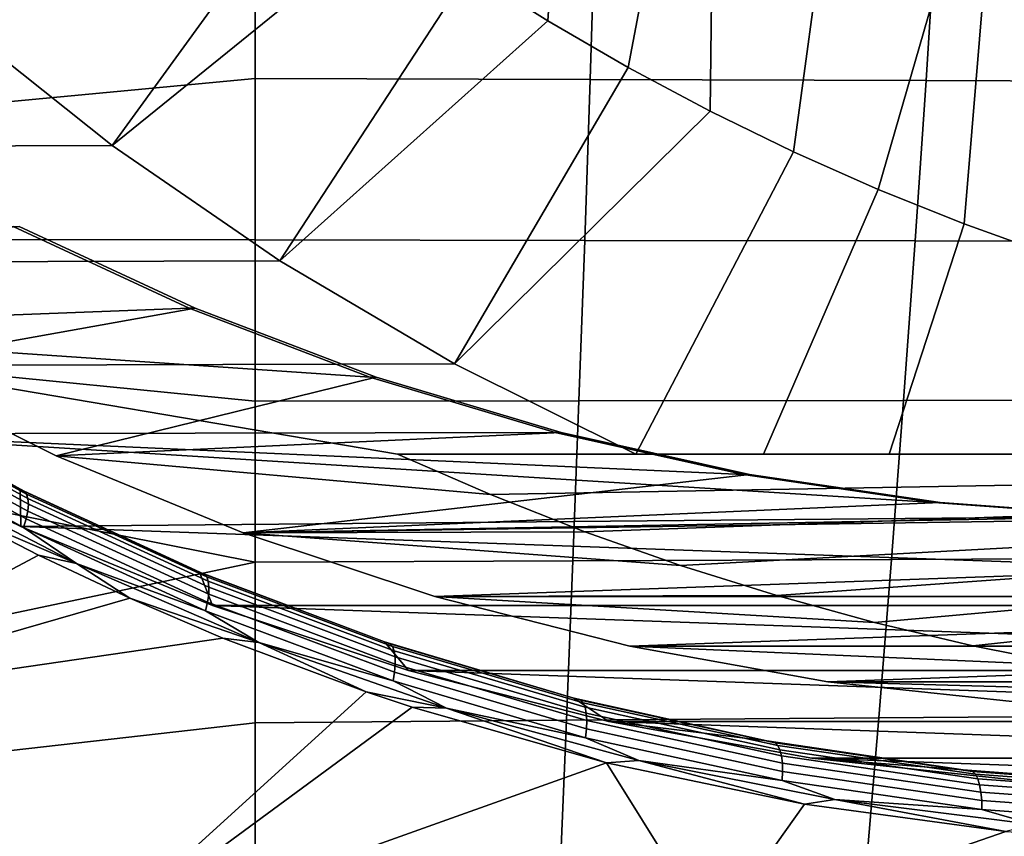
# Model space of a CAD drawing. Header units: metres. Extents: x -25 to 132, y -25 to 25.
# Tile 205 of 256: x 110.65 to 114.49, y -12.49 to -9.31. Entities that reach past the tile are written whole.
import ezdxf

# ---------------------------------------------------------------- set-up
doc = ezdxf.new("R2010")
doc.units = ezdxf.units.M
doc.layers.add('solid_12_061_071_XXX', color=7, linetype='CONTINUOUS')

msp = doc.modelspace()

# ---------------------------------------------------------------- linework, layer by layer
at = {"layer": 'solid_12_061_071_XXX'}
for points in [[(112.840729, -7.319616, 75.922363), (112.70845, -9.309755, 75.881927), (112.400864, -9.116489, 75.787888)], [(113.365036, -7.682348, 76.082664), (113.022339, -9.49169, 75.97789), (112.70845, -9.309755, 75.881927), (112.840729, -7.319616, 75.922363)], [(113.365036, -7.682348, 76.082664), (113.342133, -9.662083, 76.075661), (113.022339, -9.49169, 75.97789)], [(113.913231, -8.004066, 76.250259), (113.667229, -9.820601, 76.175049), (113.342133, -9.662083, 76.075661), (113.365036, -7.682348, 76.082664)], [(114.482483, -8.283112, 76.424301), (113.997452, -9.967175, 76.276009), (113.667229, -9.820601, 76.175049), (113.913231, -8.004066, 76.250259)], [(114.482483, -8.283112, 76.424301), (114.332626, -10.101721, 76.378487), (113.997452, -9.967175, 76.276009)], [(115.069695, -8.517965, 76.603828), (114.671883, -10.223871, 76.482208), (114.332626, -10.101721, 76.378487), (114.482483, -8.283112, 76.424301)], [(111.009254, -9.795822, 76.117096), (110.386253, -9.300683, 75.92662), (111.519386, -8.471055, 75.518394), (111.806076, -8.69697, 75.606041)], [(111.009254, -9.795822, 76.117096), (111.806076, -8.69697, 75.606041), (112.100006, -8.912183, 75.695908)], [(111.566971, -8.903459, 98.810753), (110.252548, -9.149492, 98.445557), (110.268684, -9.65641, 98.394417), (111.566826, -9.53453, 98.744759)], [(112.893707, -8.909664, 99.144142), (111.566971, -8.903459, 98.810753), (111.566826, -9.53453, 98.744759), (112.87365, -9.538667, 99.075272)], [(111.663246, -10.245514, 76.317039), (111.009254, -9.795822, 76.117096), (112.100006, -8.912183, 75.695908), (112.400864, -9.116489, 75.787888)], [(114.223579, -8.915902, 99.469704), (112.893707, -8.909664, 99.144142), (112.87365, -9.538667, 99.075272), (114.183647, -9.542886, 99.398491)], [(115.556488, -8.922169, 99.787392), (114.223579, -8.915902, 99.469704), (114.183647, -9.542886, 99.398491), (115.496704, -9.547182, 99.714355)], [(111.663246, -10.245514, 76.317039), (112.400864, -9.116489, 75.787888), (112.70845, -9.309755, 75.881927)], [(110.386253, -9.300683, 75.92662), (111.009254, -9.795822, 76.117096), (108.745667, -9.803634, 83.558762), (108.121254, -9.308486, 83.367859)], [(112.344994, -10.647527, 76.525467), (111.663246, -10.245514, 76.317039), (112.70845, -9.309755, 75.881927), (113.022339, -9.49169, 75.97789)], [(112.344994, -10.647527, 76.525467), (113.022339, -9.49169, 75.97789), (113.342133, -9.662083, 76.075661)], [(111.566826, -9.53453, 98.744759), (110.268684, -9.65641, 98.394417), (110.28569, -10.162951, 98.34053), (111.566734, -10.164574, 98.674294)], [(112.87365, -9.538667, 99.075272), (111.566826, -9.53453, 98.744759), (111.566734, -10.164574, 98.674294), (112.852356, -10.166112, 99.00177)], [(114.183647, -9.542886, 99.398491), (112.87365, -9.538667, 99.075272), (112.852356, -10.166112, 99.00177), (114.141174, -10.167794, 99.322517)], [(115.496704, -9.547182, 99.714355), (114.183647, -9.542886, 99.398491), (114.141174, -10.167794, 99.322517), (115.433083, -10.169616, 99.636482)], [(113.051346, -11, 76.741417), (112.344994, -10.647527, 76.525467), (113.342133, -9.662083, 76.075661), (113.667229, -9.820601, 76.175049)], [(111.009254, -9.795822, 76.117096), (111.663246, -10.245514, 76.317039), (109.400917, -10.25304, 83.759087), (108.745667, -9.803634, 83.558762)], [(113.549141, -11, 76.781059), (113.051346, -11, 76.741417), (113.667229, -9.820601, 76.175049), (113.997452, -9.967175, 76.276009)], [(114.040161, -11, 76.82991), (113.549141, -11, 76.781059), (113.997452, -9.967175, 76.276009), (114.332626, -10.101721, 76.378487)], [(110.623405, -10.111443, 84.2183), (111.309364, -10.430806, 84.428017), (109.228134, -10.509484, 83.791718), (108.556435, -10.048791, 83.586357)], [(110.647293, -10.111443, 84.140144), (109.400917, -10.25304, 83.759087), (110.083893, -10.654613, 83.967896), (111.33326, -10.430806, 84.349869)], [(110.647293, -10.111443, 84.140144), (111.33326, -10.430806, 84.349869), (111.309364, -10.430806, 84.428017), (110.623405, -10.111443, 84.2183)], [(114.52523, -11, 76.888283), (114.040161, -11, 76.82991), (114.332626, -10.101721, 76.378487), (114.671883, -10.223871, 76.482208)], [(111.566719, -10.793526, 98.599358), (111.566734, -10.164574, 98.674294), (110.28569, -10.162951, 98.34053), (110.303566, -10.669122, 98.283897)], [(112.852356, -10.166112, 99.00177), (111.566734, -10.164574, 98.674294), (111.566719, -10.793526, 98.599358), (112.829857, -10.791902, 98.923668)], [(114.141174, -10.167794, 99.322517), (112.852356, -10.166112, 99.00177), (112.829857, -10.791902, 98.923668), (114.096214, -10.7905, 99.241837)], [(115.433083, -10.169616, 99.636482), (114.141174, -10.167794, 99.322517), (114.096214, -10.7905, 99.241837), (115.365692, -10.789313, 99.55381)], [(111.663246, -10.245514, 76.317039), (112.344994, -10.647527, 76.525467), (110.083893, -10.654613, 83.967896), (109.400917, -10.25304, 83.759087)], [(111.309364, -10.430806, 84.428017), (112.015015, -10.699379, 84.643753), (109.228134, -10.509484, 83.791718)], [(111.33326, -10.430806, 84.349869), (110.083893, -10.654613, 83.967896), (110.791573, -11.006549, 84.184258), (112.03891, -10.699379, 84.565605)], [(111.33326, -10.430806, 84.349869), (112.03891, -10.699379, 84.565605), (112.015015, -10.699379, 84.643753), (111.309364, -10.430806, 84.428017)], [(112.015015, -10.699379, 84.643753), (112.736893, -10.91583, 84.864456), (109.927704, -10.920815, 84.0056), (109.228134, -10.509484, 83.791718)], [(112.344994, -10.647527, 76.525467), (113.051346, -11, 76.741417), (112.122093, -11, 79.780853), (110.083893, -10.654613, 83.967896)], [(112.485207, -11.157857, 79.891869), (110.791573, -11.006549, 84.184258), (110.083893, -10.654613, 83.967896), (112.122093, -11, 79.780853)], [(111.566795, -11.421321, 98.519989), (111.566719, -10.793526, 98.599358), (110.303566, -10.669122, 98.283897), (110.322304, -11.174932, 98.224518)], [(112.76078, -10.91583, 84.786301), (112.03891, -10.699379, 84.565605), (110.791573, -11.006549, 84.184258)], [(112.03891, -10.699379, 84.565605), (112.76078, -10.91583, 84.786301), (112.736893, -10.91583, 84.864456), (112.015015, -10.699379, 84.643753)], [(110.653419, -11.281729, 84.227478), (110.650574, -11.138446, 83.150856), (109.973724, -10.765564, 82.863083), (109.927704, -10.920815, 84.0056)], [(110.666916, -11.145067, 83.116936), (109.990372, -10.77297, 82.829391), (109.973724, -10.765564, 82.863083), (110.650574, -11.138446, 83.150856)], [(110.675964, -11.156093, 83.081734), (109.998993, -10.784029, 82.79409), (109.990372, -10.77297, 82.829391), (110.666916, -11.145067, 83.116936)], [(110.681305, -11.173087, 83.048187), (110.003525, -10.800828, 82.760323), (109.998993, -10.784029, 82.79409), (110.675964, -11.156093, 83.081734)], [(115.365692, -10.789313, 99.55381), (114.096214, -10.7905, 99.241837), (114.048828, -11.410873, 99.156487), (115.294624, -11.406117, 99.466393)], [(110.680267, -11.222334, 82.990799), (109.999817, -10.849033, 82.702171), (110.003807, -10.82276, 82.729317), (110.682762, -11.195436, 83.017502)], [(110.682762, -11.195436, 83.017502), (110.003807, -10.82276, 82.729317), (110.003525, -10.800828, 82.760323), (110.681305, -11.173087, 83.048187)], [(112.829857, -10.791902, 98.923668), (111.566719, -10.793526, 98.599358), (111.566795, -11.421321, 98.519989), (112.80619, -11.415939, 98.840996)], [(114.096214, -10.7905, 99.241837), (112.829857, -10.791902, 98.923668), (112.80619, -11.415939, 98.840996), (114.048828, -11.410873, 99.156487)], [(110.673927, -11.25281, 82.969032), (109.991707, -10.878702, 82.679886), (109.999817, -10.849033, 82.702171), (110.680267, -11.222334, 82.990799)], [(110.663963, -11.285767, 82.952995), (109.979767, -10.910694, 82.663254), (109.991707, -10.878702, 82.679886), (110.673927, -11.25281, 82.969032)], [(112.736893, -10.91583, 84.864456), (113.471413, -11.079091, 85.08902), (109.927704, -10.920815, 84.0056)], [(114.214981, -11.188368, 85.316353), (114.964088, -11.243144, 85.54538), (110.653419, -11.281729, 84.227478), (109.927704, -10.920815, 84.0056)], [(113.471413, -11.079091, 85.08902), (114.214981, -11.188368, 85.316353), (109.927704, -10.920815, 84.0056)], [(110.182793, -11.070495, 82.746506), (109.979767, -10.910694, 82.663254), (110.663963, -11.285767, 82.952995)], [(112.76078, -10.91583, 84.786301), (110.791573, -11.006549, 84.184258), (111.520439, -11.307106, 84.407097), (113.495308, -11.079091, 85.010872)], [(112.76078, -10.91583, 84.786301), (113.495308, -11.079091, 85.010872), (113.471413, -11.079091, 85.08902), (112.736893, -10.91583, 84.864456)], [(112.485207, -11.157857, 79.891869), (112.853081, -11.30254, 80.004341), (111.520439, -11.307106, 84.407097), (110.791573, -11.006549, 84.184258)], [(121.78904, -11, 79.300247), (122.2239, -11, 79.545753), (121.294647, -11, 82.58519), (112.122093, -11, 79.780853)], [(112.122093, -11, 79.780853), (121.294647, -11, 82.58519), (112.485207, -11.157857, 79.891869)], [(113.549141, -11, 76.781059), (112.122093, -11, 79.780853), (113.051346, -11, 76.741417)], [(121.354645, -11, 79.06617), (121.78904, -11, 79.300247), (112.122093, -11, 79.780853)], [(120.919868, -11, 78.843315), (121.354645, -11, 79.06617), (112.122093, -11, 79.780853)], [(120.483803, -11, 78.631493), (120.919868, -11, 78.843315), (112.122093, -11, 79.780853)], [(120.045624, -11, 78.43058), (120.483803, -11, 78.631493), (112.122093, -11, 79.780853)], [(119.604607, -11, 78.240532), (120.045624, -11, 78.43058), (112.122093, -11, 79.780853)], [(119.160347, -11, 78.061455), (119.604607, -11, 78.240532), (112.122093, -11, 79.780853)], [(118.712708, -11, 77.893524), (119.160347, -11, 78.061455), (112.122093, -11, 79.780853)], [(118.261421, -11, 77.736832), (118.712708, -11, 77.893524), (112.122093, -11, 79.780853)], [(117.806419, -11, 77.591461), (118.261421, -11, 77.736832), (112.122093, -11, 79.780853)], [(117.347923, -11, 77.457542), (117.806419, -11, 77.591461), (112.122093, -11, 79.780853)], [(116.886162, -11, 77.335098), (117.347923, -11, 77.457542), (112.122093, -11, 79.780853)], [(116.42115, -11, 77.223999), (116.886162, -11, 77.335098), (112.122093, -11, 79.780853)], [(115.952698, -11, 77.124031), (116.42115, -11, 77.223999), (112.122093, -11, 79.780853)], [(115.480804, -11, 77.034973), (115.952698, -11, 77.124031), (112.122093, -11, 79.780853)], [(115.005188, -11, 76.956512), (115.480804, -11, 77.034973), (112.122093, -11, 79.780853)], [(114.52523, -11, 76.888283), (115.005188, -11, 76.956512), (112.122093, -11, 79.780853)], [(114.040161, -11, 76.82991), (114.52523, -11, 76.888283), (112.122093, -11, 79.780853)], [(113.549141, -11, 76.781059), (114.040161, -11, 76.82991), (112.122093, -11, 79.780853)], [(112.485207, -11.157857, 79.891869), (121.294647, -11, 82.58519), (112.853081, -11.30254, 80.004341)], [(112.853081, -11.30254, 80.004341), (121.294647, -11, 82.58519), (113.225685, -11.434034, 80.118256)], [(113.225685, -11.434034, 80.118256), (121.294647, -11, 82.58519), (113.602219, -11.552055, 80.233376)], [(113.602219, -11.552055, 80.233376), (121.294647, -11, 82.58519), (113.982414, -11.656524, 80.349609)], [(113.982414, -11.656524, 80.349609), (121.294647, -11, 82.58519), (114.36599, -11.747355, 80.466881)], [(114.36599, -11.747355, 80.466881), (121.294647, -11, 82.58519), (114.752113, -11.824354, 80.58493)], [(110.870209, -11.427257, 83.033737), (110.371185, -11.213206, 82.829445), (110.182793, -11.070495, 82.746506)], [(110.870209, -11.427257, 83.033737), (110.182793, -11.070495, 82.746506), (110.663963, -11.285767, 82.952995)], [(114.238876, -11.188368, 85.238205), (113.495308, -11.079091, 85.010872), (111.520439, -11.307106, 84.407097)], [(113.495308, -11.079091, 85.010872), (114.238876, -11.188368, 85.238205), (114.214981, -11.188368, 85.316353), (113.471413, -11.079091, 85.08902)], [(111.400787, -11.58991, 84.455971), (111.350746, -11.461127, 83.436768), (110.650574, -11.138446, 83.150856), (110.653419, -11.281729, 84.227478)], [(111.368721, -11.467875, 83.403412), (110.666916, -11.145067, 83.116936), (110.650574, -11.138446, 83.150856), (111.350746, -11.461127, 83.436768)], [(111.378143, -11.478848, 83.368286), (110.675964, -11.156093, 83.081734), (110.666916, -11.145067, 83.116936), (111.368721, -11.467875, 83.403412)], [(111.38427, -11.495989, 83.334953), (110.681305, -11.173087, 83.048187), (110.675964, -11.156093, 83.081734), (111.378143, -11.478848, 83.368286)], [(111.386894, -11.518681, 83.304604), (110.682762, -11.195436, 83.017502), (110.681305, -11.173087, 83.048187), (111.38427, -11.495989, 83.334953)], [(111.566795, -11.421321, 98.519989), (110.322304, -11.174932, 98.224518), (110.341904, -11.680327, 98.162399)], [(111.385918, -11.546103, 83.278343), (110.680267, -11.222334, 82.990799), (110.682762, -11.195436, 83.017502), (111.386894, -11.518681, 83.304604)], [(114.987984, -11.243144, 85.467224), (114.238876, -11.188368, 85.238205), (111.520439, -11.307106, 84.407097)], [(114.238876, -11.188368, 85.238205), (114.987984, -11.243144, 85.467224), (114.964088, -11.243144, 85.54538), (114.214981, -11.188368, 85.316353)], [(110.371185, -11.213206, 82.829445), (110.721825, -11.394335, 82.975662), (109.611511, -11.984949, 82.705849)], [(110.870209, -11.427257, 83.033737), (110.721825, -11.394335, 82.975662), (110.371185, -11.213206, 82.829445)], [(114.964088, -11.243144, 85.54538), (120.025719, -11.281729, 87.092873), (119.278351, -11.58991, 86.86438), (110.653419, -11.281729, 84.227478)], [(111.381378, -11.57727, 83.257111), (110.673927, -11.25281, 82.969032), (110.680267, -11.222334, 82.990799), (111.385918, -11.546103, 83.278343)], [(115.738945, -11.243144, 85.696815), (111.520439, -11.307106, 84.407097), (112.267365, -11.555006, 84.635452), (119.206482, -11.307106, 86.75695)], [(115.738945, -11.243144, 85.696815), (114.987984, -11.243144, 85.467224), (111.520439, -11.307106, 84.407097)], [(110.653419, -11.281729, 84.227478), (119.278351, -11.58991, 86.86438), (111.400787, -11.58991, 84.455971)], [(111.373428, -11.611054, 83.241669), (110.663963, -11.285767, 82.952995), (110.673927, -11.25281, 82.969032), (111.381378, -11.57727, 83.257111)], [(110.870209, -11.427257, 83.033737), (110.663963, -11.285767, 82.952995), (111.373428, -11.611054, 83.241669)], [(112.853081, -11.30254, 80.004341), (113.225685, -11.434034, 80.118256), (111.520439, -11.307106, 84.407097)], [(113.225685, -11.434034, 80.118256), (113.602219, -11.552055, 80.233376), (112.267365, -11.555006, 84.635452), (111.520439, -11.307106, 84.407097)], [(112.267365, -11.555006, 84.635452), (118.459564, -11.555006, 86.528595), (119.206482, -11.307106, 86.75695)], [(110.721825, -11.394335, 82.975662), (111.078415, -11.562483, 83.121391), (109.611511, -11.984949, 82.705849)], [(110.870209, -11.427257, 83.033737), (111.078415, -11.562483, 83.121391), (110.721825, -11.394335, 82.975662)], [(111.566795, -11.421321, 98.519989), (110.341904, -11.680327, 98.162399), (110.362358, -12.185254, 98.097549), (111.566986, -12.047893, 98.436195)], [(111.581581, -11.734587, 83.319405), (111.078415, -11.562483, 83.121391), (110.870209, -11.427257, 83.033737)], [(111.581581, -11.734587, 83.319405), (110.870209, -11.427257, 83.033737), (111.373428, -11.611054, 83.241669)], [(112.80619, -11.415939, 98.840996), (111.566795, -11.421321, 98.519989), (111.566986, -12.047893, 98.436195), (112.781403, -12.038128, 98.753784)], [(114.048828, -11.410873, 99.156487), (112.80619, -11.415939, 98.840996), (112.781403, -12.038128, 98.753784), (113.999077, -12.028789, 99.066505)], [(115.294624, -11.406117, 99.466393), (114.048828, -11.410873, 99.156487), (113.999077, -12.028789, 99.066505), (115.219948, -12.019869, 99.374275)], [(112.165733, -11.843781, 84.689835), (112.071419, -11.732573, 83.719337), (111.350746, -11.461127, 83.436768), (111.400787, -11.58991, 84.455971)], [(112.092834, -11.739769, 83.687187), (111.368721, -11.467875, 83.403412), (111.350746, -11.461127, 83.436768), (112.071419, -11.732573, 83.719337)], [(112.1026, -11.750681, 83.652138), (111.378143, -11.478848, 83.368286), (111.368721, -11.467875, 83.403412), (112.092834, -11.739769, 83.687187)], [(112.109497, -11.767931, 83.619011), (111.38427, -11.495989, 83.334953), (111.378143, -11.478848, 83.368286), (112.1026, -11.750681, 83.652138)], [(112.113297, -11.790897, 83.588997), (111.386894, -11.518681, 83.304604), (111.38427, -11.495989, 83.334953), (112.109497, -11.767931, 83.619011)], [(112.113838, -11.818752, 83.563179), (111.385918, -11.546103, 83.278343), (111.386894, -11.518681, 83.304604), (112.113297, -11.790897, 83.588997)], [(112.111122, -11.850491, 83.542488), (111.381378, -11.57727, 83.257111), (111.385918, -11.546103, 83.278343), (112.113838, -11.818752, 83.563179)], [(113.602219, -11.552055, 80.233376), (113.982414, -11.656524, 80.349609), (112.267365, -11.555006, 84.635452)], [(112.267365, -11.555006, 84.635452), (113.02874, -11.749022, 84.868225), (118.459564, -11.555006, 86.528595)], [(113.982414, -11.656524, 80.349609), (114.36599, -11.747355, 80.466881), (113.02874, -11.749022, 84.868225), (112.267365, -11.555006, 84.635452)], [(113.02874, -11.749022, 84.868225), (117.698181, -11.749022, 86.295822), (118.459564, -11.555006, 86.528595)], [(111.078415, -11.562483, 83.121391), (111.440506, -11.717426, 83.266403), (109.611511, -11.984949, 82.705849)], [(111.581581, -11.734587, 83.319405), (111.440506, -11.717426, 83.266403), (111.078415, -11.562483, 83.121391)], [(112.10524, -11.884968, 83.527672), (111.373428, -11.611054, 83.241669), (111.381378, -11.57727, 83.257111), (112.111122, -11.850491, 83.542488)], [(111.400787, -11.58991, 84.455971), (119.278351, -11.58991, 86.86438), (118.513405, -11.843781, 86.630516)], [(111.400787, -11.58991, 84.455971), (118.513405, -11.843781, 86.630516), (112.165733, -11.843781, 84.689835)], [(111.581581, -11.734587, 83.319405), (111.373428, -11.611054, 83.241669), (112.10524, -11.884968, 83.527672)], [(111.440506, -11.717426, 83.266403), (111.999855, -11.927224, 83.484818), (110.891014, -12.93463, 83.29306), (109.611511, -11.984949, 82.705849)], [(111.581581, -11.734587, 83.319405), (111.999855, -11.927224, 83.484818), (111.440506, -11.717426, 83.266403)], [(112.313911, -11.99108, 83.602081), (111.999855, -11.927224, 83.484818), (111.581581, -11.734587, 83.319405)], [(112.313911, -11.99108, 83.602081), (111.581581, -11.734587, 83.319405), (112.10524, -11.884968, 83.527672)], [(112.946503, -12.042751, 84.928543), (112.809761, -11.95194, 83.997581), (112.071419, -11.732573, 83.719337), (112.165733, -11.843781, 84.689835)], [(112.835915, -11.959511, 83.967026), (112.092834, -11.739769, 83.687187), (112.071419, -11.732573, 83.719337), (112.809761, -11.95194, 83.997581)], [(112.846001, -11.970363, 83.932053), (112.1026, -11.750681, 83.652138), (112.092834, -11.739769, 83.687187), (112.835915, -11.959511, 83.967026)], [(114.36599, -11.747355, 80.466881), (114.752113, -11.824354, 80.58493), (113.02874, -11.749022, 84.868225)], [(113.02874, -11.749022, 84.868225), (113.800797, -11.888222, 85.104271), (117.698181, -11.749022, 86.295822)], [(114.752113, -11.824354, 80.58493), (115.140541, -11.887479, 80.70369), (113.800797, -11.888222, 85.104271), (113.02874, -11.749022, 84.868225)], [(113.800797, -11.888222, 85.104271), (116.926125, -11.888222, 86.059776), (117.698181, -11.749022, 86.295822)], [(112.853661, -11.98769, 83.899132), (112.109497, -11.767931, 83.619011), (112.1026, -11.750681, 83.652138), (112.846001, -11.970363, 83.932053)], [(112.858627, -12.01087, 83.869446), (112.113297, -11.790897, 83.588997), (112.109497, -11.767931, 83.619011), (112.853661, -11.98769, 83.899132)], [(112.859848, -12.07126, 83.823944), (112.111122, -11.850491, 83.542488), (112.113838, -11.818752, 83.563179), (112.86071, -12.039066, 83.844086)], [(112.86071, -12.039066, 83.844086), (112.113838, -11.818752, 83.563179), (112.113297, -11.790897, 83.588997), (112.858627, -12.01087, 83.869446)], [(112.856056, -12.106293, 83.809761), (112.10524, -11.884968, 83.527672), (112.111122, -11.850491, 83.542488), (112.859848, -12.07126, 83.823944)], [(112.165733, -11.843781, 84.689835), (118.513405, -11.843781, 86.630516), (117.732635, -12.042751, 86.391808)], [(112.165733, -11.843781, 84.689835), (117.732635, -12.042751, 86.391808), (112.946503, -12.042751, 84.928543)], [(112.313911, -11.99108, 83.602081), (112.10524, -11.884968, 83.527672), (112.856056, -12.106293, 83.809761)], [(115.140541, -11.887479, 80.70369), (115.530983, -11.936668, 80.823059), (113.800797, -11.888222, 85.104271)], [(113.800797, -11.888222, 85.104271), (114.580345, -11.972026, 85.342598), (116.926125, -11.888222, 86.059776)], [(115.530983, -11.936668, 80.823059), (115.922661, -11.971841, 80.942802), (114.580345, -11.972026, 85.342598), (113.800797, -11.888222, 85.104271)], [(110.891014, -12.93463, 83.29306), (111.999855, -11.927224, 83.484818), (112.179886, -11.987441, 83.553726)], [(112.313911, -11.99108, 83.602081), (112.179886, -11.987441, 83.553726), (111.999855, -11.927224, 83.484818)], [(112.946503, -12.042751, 84.928543), (113.562965, -12.118493, 84.270554), (112.809761, -11.95194, 83.997581)], [(113.594566, -12.125903, 84.24173), (112.835915, -11.959511, 83.967026), (112.809761, -11.95194, 83.997581), (113.562965, -12.118493, 84.270554)], [(113.604965, -12.136699, 84.206825), (112.846001, -11.970363, 83.932053), (112.835915, -11.959511, 83.967026), (113.594566, -12.125903, 84.24173)], [(113.613396, -12.154078, 84.174118), (112.853661, -11.98769, 83.899132), (112.846001, -11.970363, 83.932053), (113.604965, -12.136699, 84.206825)], [(110.198448, -13.933848, 83.26062), (108.429832, -13.000953, 82.508842), (109.611511, -11.984949, 82.705849), (110.891014, -12.93463, 83.29306)], [(110.891014, -12.93463, 83.29306), (112.179886, -11.987441, 83.553726), (112.937256, -12.203709, 83.836601)], [(112.313911, -11.99108, 83.602081), (112.937256, -12.203709, 83.836601), (112.179886, -11.987441, 83.553726)], [(113.06395, -12.195587, 83.8806), (112.937256, -12.203709, 83.836601), (112.313911, -11.99108, 83.602081)], [(113.06395, -12.195587, 83.8806), (112.313911, -11.99108, 83.602081), (112.856056, -12.106293, 83.809761)], [(113.619537, -12.177412, 84.144783), (112.858627, -12.01087, 83.869446), (112.853661, -11.98769, 83.899132), (113.613396, -12.154078, 84.174118)], [(113.623177, -12.205859, 84.119881), (112.86071, -12.039066, 83.844086), (112.858627, -12.01087, 83.869446), (113.619537, -12.177412, 84.144783)], [(111.566986, -12.047893, 98.436195), (110.362358, -12.185254, 98.097549), (110.383682, -12.689659, 98.029968), (111.567299, -12.673176, 98.347992)], [(112.781403, -12.038128, 98.753784), (111.566986, -12.047893, 98.436195), (111.567299, -12.673176, 98.347992), (112.755516, -12.658369, 98.662064)], [(113.999077, -12.028789, 99.066505), (112.781403, -12.038128, 98.753784), (112.755516, -12.658369, 98.662064), (113.947021, -12.644115, 98.971931)], [(113.624184, -12.238395, 84.100304), (112.859848, -12.07126, 83.823944), (112.86071, -12.039066, 83.844086), (113.623177, -12.205859, 84.119881)], [(112.946503, -12.042751, 84.928543), (113.738297, -12.185494, 85.170616), (114.328064, -12.231582, 84.537529), (113.562965, -12.118493, 84.270554)], [(112.946503, -12.042751, 84.928543), (117.732635, -12.042751, 86.391808), (116.940842, -12.185494, 86.149734)], [(112.946503, -12.042751, 84.928543), (116.940842, -12.185494, 86.149734), (113.738297, -12.185494, 85.170616)], [(115.219948, -12.019869, 99.374275), (113.999077, -12.028789, 99.066505), (113.947021, -12.644115, 98.971931), (115.141754, -12.630412, 99.277512)], [(113.62252, -12.273845, 84.086761), (112.856056, -12.106293, 83.809761), (112.859848, -12.07126, 83.823944), (113.624184, -12.238395, 84.100304)], [(113.06395, -12.195587, 83.8806), (112.856056, -12.106293, 83.809761), (113.62252, -12.273845, 84.086761)], [(114.365257, -12.238037, 84.510345), (113.594566, -12.125903, 84.24173), (113.562965, -12.118493, 84.270554), (114.328064, -12.231582, 84.537529)], [(114.375977, -12.248785, 84.475525), (113.604965, -12.136699, 84.206825), (113.594566, -12.125903, 84.24173), (114.365257, -12.238037, 84.510345)], [(114.38517, -12.266188, 84.443039), (113.613396, -12.154078, 84.174118), (113.604965, -12.136699, 84.206825), (114.375977, -12.248785, 84.475525)], [(114.392509, -12.289617, 84.414055), (113.619537, -12.177412, 84.144783), (113.613396, -12.154078, 84.174118), (114.38517, -12.266188, 84.443039)], [(112.632744, -13.867338, 84.017372), (110.891014, -12.93463, 83.29306), (112.937256, -12.203709, 83.836601), (113.352242, -12.86845, 84.077141)], [(113.06395, -12.195587, 83.8806), (113.710022, -12.365403, 84.114265), (112.937256, -12.203709, 83.836601)], [(113.352242, -12.86845, 84.077141), (112.937256, -12.203709, 83.836601), (113.710022, -12.365403, 84.114265)], [(113.8284, -12.346972, 84.153839), (113.710022, -12.365403, 84.114265), (113.06395, -12.195587, 83.8806)], [(113.8284, -12.346972, 84.153839), (113.06395, -12.195587, 83.8806), (113.62252, -12.273845, 84.086761)], [(114.39772, -12.318228, 84.389618), (113.623177, -12.205859, 84.119881), (113.619537, -12.177412, 84.144783), (114.392509, -12.289617, 84.414055)], [(114.400627, -12.350987, 84.370613), (113.624184, -12.238395, 84.100304), (113.623177, -12.205859, 84.119881), (114.39772, -12.318228, 84.389618)], [(113.738297, -12.185494, 85.170616), (114.536446, -12.271292, 85.414635), (115.101845, -12.290654, 84.798073), (114.328064, -12.231582, 84.537529)], [(113.738297, -12.185494, 85.170616), (116.940842, -12.185494, 86.149734), (116.142693, -12.271292, 85.905716)], [(113.738297, -12.185494, 85.170616), (116.142693, -12.271292, 85.905716), (114.536446, -12.271292, 85.414635)], [(114.401115, -12.386714, 84.357727), (113.62252, -12.273845, 84.086761), (113.624184, -12.238395, 84.100304), (114.400627, -12.350987, 84.370613)], [(114.365257, -12.238037, 84.510345), (114.328064, -12.231582, 84.537529), (115.101845, -12.290654, 84.798073)], [(115.144203, -12.29547, 84.772293), (114.365257, -12.238037, 84.510345), (115.101845, -12.290654, 84.798073)], [(115.155258, -12.306177, 84.737572), (114.375977, -12.248785, 84.475525), (114.365257, -12.238037, 84.510345), (115.144203, -12.29547, 84.772293)], [(115.165245, -12.323575, 84.705315), (114.38517, -12.266188, 84.443039), (114.375977, -12.248785, 84.475525), (115.155258, -12.306177, 84.737572)], [(113.8284, -12.346972, 84.153839), (113.62252, -12.273845, 84.086761), (114.401115, -12.386714, 84.357727)], [(115.17379, -12.347038, 84.676689), (114.392509, -12.289617, 84.414055), (114.38517, -12.266188, 84.443039), (115.165245, -12.323575, 84.705315)], [(115.180603, -12.37572, 84.65274), (114.39772, -12.318228, 84.389618), (114.392509, -12.289617, 84.414055), (115.17379, -12.347038, 84.676689)], [(115.185425, -12.408585, 84.634315), (114.400627, -12.350987, 84.370613), (114.39772, -12.318228, 84.389618), (115.180603, -12.37572, 84.65274)], [(113.8284, -12.346972, 84.153839), (114.494949, -12.471727, 84.385979), (113.710022, -12.365403, 84.114265)], [(114.603775, -12.444513, 84.421005), (114.494949, -12.471727, 84.385979), (113.8284, -12.346972, 84.153839)], [(114.603775, -12.444513, 84.421005), (113.8284, -12.346972, 84.153839), (114.401115, -12.386714, 84.357727)], [(115.188087, -12.444448, 84.622086), (114.401115, -12.386714, 84.357727), (114.400627, -12.350987, 84.370613), (115.185425, -12.408585, 84.634315)], [(113.352242, -12.86845, 84.077141), (113.710022, -12.365403, 84.114265), (114.494949, -12.471727, 84.385979)], [(114.603775, -12.444513, 84.421005), (114.401115, -12.386714, 84.357727), (115.188087, -12.444448, 84.622086)], [(113.352242, -12.86845, 84.077141), (114.494949, -12.471727, 84.385979), (115.287971, -12.522185, 84.650978)]]:
    msp.add_3dface(points, dxfattribs=at)

doc.saveas('drawing.dxf')
